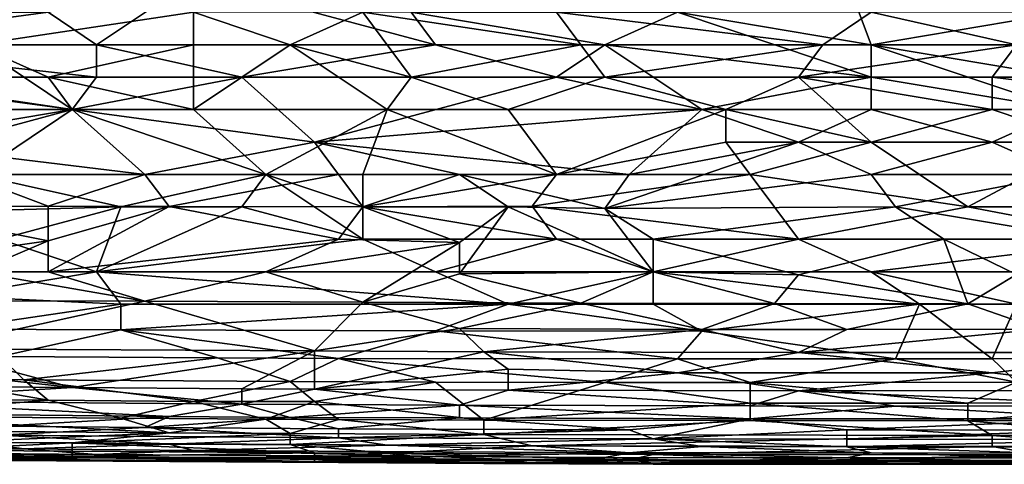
# Model space of a CAD drawing. Extents: x -0.3 to 0.3, y -0.266 to 0.266.
# Tile 207 of 256: x -0.061 to -0.007, y -0.266 to -0.242. Entities that reach past the tile are written whole.
import ezdxf

# ---------------------------------------------------------------- set-up
doc = ezdxf.new("R2010")
doc.units = 0

msp = doc.modelspace()

# ---------------------------------------------------------------- linework, layer by layer
for points in [[(-0.075276, -0.2376, 0.770387), (-0.063383, -0.242907, 0.769093), (-0.060741, -0.239369, 0.769878)], [(-0.051491, -0.241138, 0.769394), (-0.060741, -0.239369, 0.769878), (-0.063383, -0.242907, 0.769093)], [(-0.051491, -0.239369, 0.71538), (-0.056776, -0.242907, 0.716831), (-0.059419, -0.241138, 0.716067)], [(-0.051491, -0.239369, 0.71538), (-0.038277, -0.242907, 0.716826), (-0.056776, -0.242907, 0.716831)], [(-0.039598, -0.241138, 0.716071), (-0.038277, -0.242907, 0.716826), (-0.051491, -0.239369, 0.71538)], [(-0.015813, -0.239369, 0.715416), (-0.014491, -0.242907, 0.716827), (-0.025063, -0.241138, 0.716077)], [(-0.00392, -0.241138, 0.716099), (-0.014491, -0.242907, 0.716827), (-0.015813, -0.239369, 0.715416)], [(-0.073955, -0.241138, 0.716022), (-0.059419, -0.241138, 0.716067), (-0.072633, -0.242907, 0.716785)], [(-0.072633, -0.242907, 0.716785), (-0.059419, -0.241138, 0.716067), (-0.056776, -0.242907, 0.716831)], [(-0.063383, -0.242907, 0.769093), (-0.051491, -0.242907, 0.768943), (-0.051491, -0.241138, 0.769394)], [(-0.046205, -0.242907, 0.768896), (-0.042241, -0.241138, 0.769296), (-0.051491, -0.241138, 0.769394)], [(-0.051491, -0.242907, 0.768943), (-0.046205, -0.242907, 0.768896), (-0.051491, -0.241138, 0.769394)], [(-0.039598, -0.244676, 0.768303), (-0.042241, -0.241138, 0.769296), (-0.046205, -0.242907, 0.768896)], [(-0.030348, -0.242907, 0.768727), (-0.03167, -0.241138, 0.769172), (-0.042241, -0.241138, 0.769296)], [(-0.042241, -0.241138, 0.769296), (-0.039598, -0.244676, 0.768303), (-0.030348, -0.242907, 0.768727)], [(-0.039598, -0.241138, 0.716071), (-0.025063, -0.241138, 0.716077), (-0.029027, -0.242907, 0.716818)], [(-0.038277, -0.242907, 0.716826), (-0.039598, -0.241138, 0.716071), (-0.029027, -0.242907, 0.716818)], [(-0.017134, -0.242907, 0.768608), (-0.014491, -0.241138, 0.768997), (-0.03167, -0.241138, 0.769172)], [(-0.030348, -0.242907, 0.768727), (-0.017134, -0.242907, 0.768608), (-0.03167, -0.241138, 0.769172)], [(-0.029027, -0.242907, 0.716818), (-0.025063, -0.241138, 0.716077), (-0.014491, -0.244676, 0.717676)], [(-0.025063, -0.241138, 0.716077), (-0.014491, -0.242907, 0.716827), (-0.014491, -0.244676, 0.717676)], [(-0.017134, -0.242907, 0.768608), (-0.006563, -0.242907, 0.76854), (-0.014491, -0.241138, 0.768997)], [(-0.014491, -0.242907, 0.716827), (-0.00392, -0.241138, 0.716099), (-0.001277, -0.242907, 0.716833)], [(-0.006563, -0.242907, 0.76854), (-0.006563, -0.241138, 0.76895), (-0.014491, -0.241138, 0.768997)], [(-0.056776, -0.244676, 0.717695), (-0.072633, -0.242907, 0.716785), (-0.056776, -0.242907, 0.716831)], [(-0.056776, -0.244676, 0.717695), (-0.071312, -0.244676, 0.717665), (-0.072633, -0.242907, 0.716785)], [(-0.06999, -0.244676, 0.768635), (-0.058098, -0.246445, 0.767888), (-0.063383, -0.242907, 0.769093)], [(-0.059419, -0.244676, 0.768517), (-0.051491, -0.242907, 0.768943), (-0.063383, -0.242907, 0.769093)], [(-0.063383, -0.242907, 0.769093), (-0.058098, -0.246445, 0.767888), (-0.059419, -0.244676, 0.768517)], [(-0.059419, -0.244676, 0.768517), (-0.051491, -0.246445, 0.767828), (-0.051491, -0.242907, 0.768943)], [(-0.048848, -0.244676, 0.717695), (-0.056776, -0.242907, 0.716831), (-0.038277, -0.242907, 0.716826)], [(-0.056776, -0.244676, 0.717695), (-0.056776, -0.242907, 0.716831), (-0.048848, -0.244676, 0.717695)], [(-0.04092, -0.246445, 0.767714), (-0.046205, -0.242907, 0.768896), (-0.051491, -0.246445, 0.767828)], [(-0.051491, -0.242907, 0.768943), (-0.051491, -0.246445, 0.767828), (-0.046205, -0.242907, 0.768896)], [(-0.03167, -0.244676, 0.717683), (-0.048848, -0.244676, 0.717695), (-0.038277, -0.242907, 0.716826)], [(-0.039598, -0.244676, 0.768303), (-0.046205, -0.242907, 0.768896), (-0.04092, -0.246445, 0.767714)], [(-0.039598, -0.244676, 0.768303), (-0.029027, -0.244676, 0.768235), (-0.030348, -0.242907, 0.768727)], [(-0.03167, -0.244676, 0.717683), (-0.038277, -0.242907, 0.716826), (-0.029027, -0.242907, 0.716818)], [(-0.029027, -0.242907, 0.716818), (-0.023741, -0.246445, 0.718654), (-0.03167, -0.244676, 0.717683)], [(-0.030348, -0.242907, 0.768727), (-0.029027, -0.244676, 0.768235), (-0.017134, -0.242907, 0.768608)], [(-0.029027, -0.244676, 0.768235), (-0.018456, -0.244676, 0.768132), (-0.017134, -0.242907, 0.768608)], [(-0.014491, -0.244676, 0.717676), (-0.023741, -0.246445, 0.718654), (-0.029027, -0.242907, 0.716818)], [(-0.007884, -0.244676, 0.768079), (-0.006563, -0.242907, 0.76854), (-0.018456, -0.244676, 0.768132)], [(-0.017134, -0.242907, 0.768608), (-0.018456, -0.244676, 0.768132), (-0.006563, -0.242907, 0.76854)], [(-0.00392, -0.244676, 0.717674), (-0.014491, -0.242907, 0.716827), (-0.001277, -0.242907, 0.716833)], [(-0.00392, -0.246445, 0.718626), (-0.014491, -0.242907, 0.716827), (-0.00392, -0.244676, 0.717674)], [(-0.014491, -0.242907, 0.716827), (-0.00392, -0.246445, 0.718626), (-0.014491, -0.244676, 0.717676)], [(-0.006563, -0.242907, 0.76854), (-0.007884, -0.244676, 0.768079), (0.006651, -0.244676, 0.768065)], [(-0.071312, -0.244676, 0.717665), (-0.056776, -0.244676, 0.717695), (-0.058098, -0.246445, 0.71868)], [(-0.058098, -0.246445, 0.71868), (-0.068669, -0.248214, 0.719704), (-0.071312, -0.244676, 0.717665)], [(-0.058098, -0.246445, 0.767888), (-0.06999, -0.244676, 0.768635), (-0.06999, -0.246445, 0.768022)], [(-0.058098, -0.246445, 0.767888), (-0.051491, -0.246445, 0.767828), (-0.059419, -0.244676, 0.768517)], [(-0.048848, -0.244676, 0.717695), (-0.058098, -0.246445, 0.71868), (-0.056776, -0.244676, 0.717695)], [(-0.058098, -0.246445, 0.71868), (-0.048848, -0.244676, 0.717695), (-0.044884, -0.248214, 0.719699)], [(-0.03167, -0.244676, 0.717683), (-0.044884, -0.248214, 0.719699), (-0.048848, -0.244676, 0.717695)], [(-0.023741, -0.246445, 0.718654), (-0.044884, -0.248214, 0.719699), (-0.03167, -0.244676, 0.717683)], [(-0.04092, -0.246445, 0.767714), (-0.034313, -0.246445, 0.767673), (-0.039598, -0.244676, 0.768303)], [(-0.034313, -0.246445, 0.767673), (-0.029027, -0.244676, 0.768235), (-0.039598, -0.244676, 0.768303)], [(-0.034313, -0.246445, 0.767673), (-0.02242, -0.246445, 0.767591), (-0.029027, -0.244676, 0.768235)], [(-0.02242, -0.246445, 0.767591), (-0.018456, -0.244676, 0.768132), (-0.029027, -0.244676, 0.768235)], [(-0.023741, -0.246445, 0.718654), (-0.014491, -0.244676, 0.717676), (-0.014491, -0.246445, 0.718634)], [(-0.02242, -0.246445, 0.767591), (-0.014491, -0.248214, 0.766876), (-0.018456, -0.244676, 0.768132)], [(-0.007884, -0.246445, 0.767506), (-0.007884, -0.244676, 0.768079), (-0.018456, -0.244676, 0.768132)], [(-0.014491, -0.248214, 0.766876), (-0.007884, -0.246445, 0.767506), (-0.018456, -0.244676, 0.768132)], [(-0.014491, -0.246445, 0.718634), (-0.014491, -0.244676, 0.717676), (-0.00392, -0.246445, 0.718626)], [(0.006651, -0.246445, 0.767494), (0.006651, -0.244676, 0.768065), (-0.007884, -0.244676, 0.768079)], [(-0.007884, -0.246445, 0.767506), (0.006651, -0.246445, 0.767494), (-0.007884, -0.244676, 0.768079)], [(-0.064705, -0.248214, 0.767266), (-0.058098, -0.246445, 0.767888), (-0.06999, -0.246445, 0.768022)], [(-0.068669, -0.248214, 0.719704), (-0.058098, -0.246445, 0.71868), (-0.054134, -0.249983, 0.720852)], [(-0.058098, -0.246445, 0.767888), (-0.064705, -0.248214, 0.767266), (-0.063383, -0.249983, 0.766469)], [(-0.047527, -0.249983, 0.766363), (-0.058098, -0.246445, 0.767888), (-0.063383, -0.249983, 0.766469)], [(-0.054134, -0.249983, 0.720852), (-0.058098, -0.246445, 0.71868), (-0.044884, -0.248214, 0.719699)], [(-0.051491, -0.246445, 0.767828), (-0.058098, -0.246445, 0.767888), (-0.047527, -0.249983, 0.766363)], [(-0.051491, -0.246445, 0.767828), (-0.047527, -0.249983, 0.766363), (-0.04092, -0.246445, 0.767714)], [(-0.047527, -0.249983, 0.766363), (-0.042241, -0.249983, 0.766316), (-0.04092, -0.246445, 0.767714)], [(-0.027706, -0.249983, 0.720806), (-0.044884, -0.248214, 0.719699), (-0.023741, -0.246445, 0.718654)], [(-0.03167, -0.249983, 0.766241), (-0.04092, -0.246445, 0.767714), (-0.042241, -0.249983, 0.766316)], [(-0.04092, -0.246445, 0.767714), (-0.03167, -0.249983, 0.766241), (-0.034313, -0.246445, 0.767673)], [(-0.034313, -0.246445, 0.767673), (-0.03167, -0.249983, 0.766241), (-0.02242, -0.246445, 0.767591)], [(-0.02242, -0.246445, 0.767591), (-0.03167, -0.249983, 0.766241), (-0.02242, -0.248214, 0.766918)], [(-0.027706, -0.249983, 0.720806), (-0.023741, -0.246445, 0.718654), (-0.018456, -0.248214, 0.719681)], [(-0.018456, -0.248214, 0.719681), (-0.023741, -0.246445, 0.718654), (-0.014491, -0.246445, 0.718634)], [(-0.02242, -0.248214, 0.766918), (-0.014491, -0.248214, 0.766876), (-0.02242, -0.246445, 0.767591)], [(-0.014491, -0.246445, 0.718634), (-0.007884, -0.248214, 0.719681), (-0.018456, -0.248214, 0.719681)], [(-0.014491, -0.248214, 0.766876), (-0.002599, -0.248214, 0.766856), (-0.007884, -0.246445, 0.767506)], [(-0.00392, -0.246445, 0.718626), (-0.007884, -0.248214, 0.719681), (-0.014491, -0.246445, 0.718634)], [(-0.007884, -0.248214, 0.719681), (-0.00392, -0.246445, 0.718626), (-0.00392, -0.249983, 0.720809)], [(-0.007884, -0.246445, 0.767506), (-0.002599, -0.248214, 0.766856), (0.006651, -0.246445, 0.767494)], [(-0.068669, -0.248214, 0.719704), (-0.054134, -0.249983, 0.720852), (-0.059419, -0.25172, 0.722099)], [(-0.068669, -0.251752, 0.722093), (-0.068669, -0.248214, 0.719704), (-0.059419, -0.25172, 0.722099)], [(-0.043562, -0.249983, 0.720847), (-0.054134, -0.249983, 0.720852), (-0.044884, -0.248214, 0.719699)], [(-0.044884, -0.248214, 0.719699), (-0.036955, -0.249983, 0.720822), (-0.043562, -0.249983, 0.720847)], [(-0.027706, -0.249983, 0.720806), (-0.036955, -0.249983, 0.720822), (-0.044884, -0.248214, 0.719699)], [(-0.021098, -0.249983, 0.766176), (-0.02242, -0.248214, 0.766918), (-0.03167, -0.249983, 0.766241)], [(-0.018456, -0.248214, 0.719681), (-0.014491, -0.249983, 0.72082), (-0.029027, -0.251844, 0.722099)], [(-0.027706, -0.249983, 0.720806), (-0.018456, -0.248214, 0.719681), (-0.029027, -0.251844, 0.722099)], [(-0.02242, -0.248214, 0.766918), (-0.021098, -0.249983, 0.766176), (-0.014491, -0.248214, 0.766876)], [(-0.021098, -0.249983, 0.766176), (-0.009206, -0.251752, 0.765342), (-0.014491, -0.248214, 0.766876)], [(-0.007884, -0.248214, 0.719681), (-0.014491, -0.249983, 0.72082), (-0.018456, -0.248214, 0.719681)], [(-0.00392, -0.249983, 0.720809), (-0.014491, -0.249983, 0.72082), (-0.007884, -0.248214, 0.719681)], [(-0.009206, -0.251752, 0.765342), (-0.002599, -0.248214, 0.766856), (-0.014491, -0.248214, 0.766876)], [(-0.002599, -0.248214, 0.766856), (-0.009206, -0.251752, 0.765342), (0.001365, -0.251752, 0.765324)], [(-0.055455, -0.251752, 0.76555), (-0.047527, -0.249983, 0.766363), (-0.063383, -0.249983, 0.766469)], [(-0.062062, -0.251924, 0.765461), (-0.055455, -0.251752, 0.76555), (-0.063383, -0.249983, 0.766469)], [(-0.052812, -0.251735, 0.722099), (-0.059419, -0.25172, 0.722099), (-0.054134, -0.249983, 0.720852)], [(-0.055455, -0.251752, 0.76555), (-0.048848, -0.251752, 0.765515), (-0.047527, -0.249983, 0.766363)], [(-0.043562, -0.249983, 0.720847), (-0.052812, -0.251735, 0.722099), (-0.054134, -0.249983, 0.720852)], [(-0.042241, -0.251752, 0.722092), (-0.052812, -0.251735, 0.722099), (-0.043562, -0.249983, 0.720847)], [(-0.048848, -0.251752, 0.765515), (-0.042241, -0.253521, 0.764531), (-0.047527, -0.249983, 0.766363)], [(-0.042241, -0.251752, 0.765478), (-0.042241, -0.249983, 0.766316), (-0.047527, -0.249983, 0.766363)], [(-0.047527, -0.249983, 0.766363), (-0.042241, -0.253521, 0.764531), (-0.042241, -0.251752, 0.765478)], [(-0.043562, -0.249983, 0.720847), (-0.036955, -0.249983, 0.720822), (-0.042241, -0.251752, 0.722092)], [(-0.042241, -0.251752, 0.765478), (-0.032991, -0.251709, 0.765461), (-0.03167, -0.249983, 0.766241)], [(-0.042241, -0.251752, 0.722092), (-0.036955, -0.249983, 0.720822), (-0.034313, -0.251752, 0.722045)], [(-0.042241, -0.251752, 0.765478), (-0.03167, -0.249983, 0.766241), (-0.042241, -0.249983, 0.766316)], [(-0.036955, -0.249983, 0.720822), (-0.027706, -0.249983, 0.720806), (-0.029027, -0.251844, 0.722099)], [(-0.034313, -0.251752, 0.722045), (-0.036955, -0.249983, 0.720822), (-0.029027, -0.251844, 0.722099)], [(-0.021098, -0.249983, 0.766176), (-0.032991, -0.251709, 0.765461), (-0.018456, -0.253521, 0.764456)], [(-0.03167, -0.249983, 0.766241), (-0.032991, -0.251709, 0.765461), (-0.021098, -0.249983, 0.766176)], [(-0.029027, -0.251844, 0.722099), (-0.014491, -0.249983, 0.72082), (-0.01317, -0.251752, 0.722053)], [(-0.009206, -0.251752, 0.765342), (-0.021098, -0.249983, 0.766176), (-0.018456, -0.253521, 0.764456)], [(-0.01317, -0.251752, 0.722053), (-0.014491, -0.249983, 0.72082), (-0.00392, -0.249983, 0.720809)], [(-0.01317, -0.251752, 0.722053), (-0.00392, -0.249983, 0.720809), (-0.002599, -0.253521, 0.723383)], [(-0.059419, -0.253609, 0.723545), (-0.071312, -0.25529, 0.724963), (-0.068669, -0.251752, 0.722093)], [(-0.059419, -0.253609, 0.723545), (-0.068669, -0.251752, 0.722093), (-0.059419, -0.25172, 0.722099)], [(-0.055455, -0.251752, 0.76555), (-0.062062, -0.251924, 0.765461), (-0.062062, -0.253521, 0.764565)], [(-0.055455, -0.251752, 0.76555), (-0.062062, -0.253521, 0.764565), (-0.056776, -0.25529, 0.763456)], [(-0.059419, -0.253609, 0.723545), (-0.059419, -0.25172, 0.722099), (-0.052812, -0.251735, 0.722099)], [(-0.043562, -0.253521, 0.723428), (-0.059419, -0.25529, 0.724962), (-0.052812, -0.251735, 0.722099)], [(-0.052812, -0.251735, 0.722099), (-0.059419, -0.25529, 0.724962), (-0.059419, -0.253609, 0.723545)], [(-0.048848, -0.251752, 0.765515), (-0.056776, -0.25529, 0.763456), (-0.042241, -0.253521, 0.764531)], [(-0.055455, -0.251752, 0.76555), (-0.056776, -0.25529, 0.763456), (-0.048848, -0.251752, 0.765515)], [(-0.043562, -0.253521, 0.723428), (-0.052812, -0.251735, 0.722099), (-0.042241, -0.251752, 0.722092)], [(-0.042241, -0.251752, 0.722092), (-0.036955, -0.253695, 0.723545), (-0.043562, -0.253521, 0.723428)], [(-0.03167, -0.253521, 0.764515), (-0.032991, -0.251709, 0.765461), (-0.042241, -0.251752, 0.765478)], [(-0.042241, -0.253521, 0.764531), (-0.03167, -0.253521, 0.764515), (-0.042241, -0.251752, 0.765478)], [(-0.042241, -0.251752, 0.722092), (-0.034313, -0.251752, 0.722045), (-0.036955, -0.253695, 0.723545)], [(-0.026384, -0.25529, 0.724841), (-0.036955, -0.255398, 0.72499), (-0.034313, -0.251752, 0.722045)], [(-0.036955, -0.255398, 0.72499), (-0.036955, -0.253695, 0.723545), (-0.034313, -0.251752, 0.722045)], [(-0.034313, -0.251752, 0.722045), (-0.029027, -0.251844, 0.722099), (-0.026384, -0.25529, 0.724841)], [(-0.03167, -0.253521, 0.764515), (-0.018456, -0.253521, 0.764456), (-0.032991, -0.251709, 0.765461)], [(-0.029027, -0.251844, 0.722099), (-0.01317, -0.251752, 0.722053), (-0.026384, -0.253521, 0.723375)], [(-0.026384, -0.253521, 0.723375), (-0.026384, -0.25529, 0.724841), (-0.029027, -0.251844, 0.722099)], [(-0.026384, -0.253521, 0.723375), (-0.01317, -0.251752, 0.722053), (-0.010527, -0.253521, 0.723386)], [(-0.018456, -0.253521, 0.764456), (0.000044, -0.253521, 0.764437), (-0.009206, -0.251752, 0.765342)], [(-0.01317, -0.251752, 0.722053), (-0.002599, -0.253521, 0.723383), (-0.010527, -0.253521, 0.723386)], [(0.000044, -0.253521, 0.764437), (0.001365, -0.251752, 0.765324), (-0.009206, -0.251752, 0.765342)], [(-0.071312, -0.25529, 0.724963), (-0.059419, -0.253609, 0.723545), (-0.063383, -0.25529, 0.72496)], [(-0.056776, -0.25529, 0.763456), (-0.062062, -0.253521, 0.764565), (-0.064705, -0.256621, 0.76257)], [(-0.063383, -0.25529, 0.72496), (-0.059419, -0.253609, 0.723545), (-0.059419, -0.25529, 0.724962)], [(-0.059419, -0.25529, 0.724962), (-0.043562, -0.253521, 0.723428), (-0.047527, -0.25529, 0.724952)], [(-0.038277, -0.25529, 0.763482), (-0.042241, -0.253521, 0.764531), (-0.056776, -0.25529, 0.763456)], [(-0.047527, -0.25529, 0.724952), (-0.043562, -0.253521, 0.723428), (-0.036955, -0.253695, 0.723545)], [(-0.042241, -0.253521, 0.764531), (-0.038277, -0.25529, 0.763482), (-0.03167, -0.253521, 0.764515)], [(-0.026384, -0.25529, 0.763473), (-0.03167, -0.253521, 0.764515), (-0.038277, -0.25529, 0.763482)], [(-0.03167, -0.253521, 0.764515), (-0.026384, -0.25529, 0.763473), (-0.018456, -0.253521, 0.764456)], [(-0.026384, -0.253521, 0.723375), (-0.010527, -0.253521, 0.723386), (-0.018456, -0.25545, 0.72499)], [(-0.018456, -0.253521, 0.764456), (-0.026384, -0.25529, 0.763473), (-0.014491, -0.25529, 0.763464)], [(-0.018456, -0.25545, 0.72499), (-0.026384, -0.25529, 0.724841), (-0.026384, -0.253521, 0.723375)], [(-0.018456, -0.253521, 0.764456), (-0.014491, -0.25529, 0.763464), (0.000044, -0.253521, 0.764437)], [(-0.009206, -0.257039, 0.726435), (-0.018456, -0.25545, 0.72499), (-0.010527, -0.253521, 0.723386)], [(-0.014491, -0.25529, 0.763464), (-0.001277, -0.25529, 0.763444), (0.000044, -0.253521, 0.764437)], [(-0.002599, -0.253521, 0.723383), (-0.006563, -0.255441, 0.72499), (-0.010527, -0.253521, 0.723386)], [(-0.006563, -0.255441, 0.72499), (-0.009206, -0.257039, 0.726435), (-0.010527, -0.253521, 0.723386)], [(-0.036955, -0.253695, 0.723545), (-0.042241, -0.256943, 0.726435), (-0.047527, -0.25529, 0.724952)], [(-0.036955, -0.255398, 0.72499), (-0.042241, -0.256943, 0.726435), (-0.036955, -0.253695, 0.723545)], [(-0.054134, -0.256892, 0.726435), (-0.071312, -0.256874, 0.726435), (-0.063383, -0.25529, 0.72496)], [(-0.064705, -0.256621, 0.76257), (-0.055455, -0.257059, 0.76225), (-0.056776, -0.25529, 0.763456)], [(-0.063383, -0.25529, 0.72496), (-0.059419, -0.25529, 0.724962), (-0.054134, -0.256892, 0.726435)], [(-0.059419, -0.25529, 0.724962), (-0.047527, -0.25529, 0.724952), (-0.054134, -0.256892, 0.726435)], [(-0.056776, -0.25529, 0.763456), (-0.034313, -0.257059, 0.762282), (-0.038277, -0.25529, 0.763482)], [(-0.055455, -0.257059, 0.76225), (-0.034313, -0.257059, 0.762282), (-0.056776, -0.25529, 0.763456)], [(-0.054134, -0.256892, 0.726435), (-0.047527, -0.25529, 0.724952), (-0.042241, -0.256943, 0.726435)], [(-0.038277, -0.25529, 0.763482), (-0.034313, -0.257059, 0.762282), (-0.026384, -0.25529, 0.763473)], [(-0.036955, -0.255398, 0.72499), (-0.026384, -0.25529, 0.724841), (-0.030348, -0.257009, 0.726435)], [(-0.026384, -0.25529, 0.763473), (-0.034313, -0.257059, 0.762282), (-0.026384, -0.257059, 0.762297)], [(-0.030348, -0.257009, 0.726435), (-0.026384, -0.25529, 0.724841), (-0.019777, -0.257018, 0.726435)], [(-0.026384, -0.25529, 0.724841), (-0.018456, -0.25545, 0.72499), (-0.019777, -0.257018, 0.726435)], [(-0.026384, -0.25529, 0.763473), (-0.011849, -0.257059, 0.76229), (-0.014491, -0.25529, 0.763464)], [(-0.026384, -0.257059, 0.762297), (-0.011849, -0.257059, 0.76229), (-0.026384, -0.25529, 0.763473)], [(-0.014491, -0.25529, 0.763464), (-0.006563, -0.257059, 0.762271), (-0.001277, -0.25529, 0.763444)], [(-0.011849, -0.257059, 0.76229), (-0.006563, -0.257059, 0.762271), (-0.014491, -0.25529, 0.763464)], [(-0.042241, -0.256943, 0.726435), (-0.036955, -0.255398, 0.72499), (-0.030348, -0.257009, 0.726435)], [(-0.019777, -0.257018, 0.726435), (-0.018456, -0.25545, 0.72499), (-0.009206, -0.257039, 0.726435)], [(-0.009206, -0.257039, 0.726435), (-0.006563, -0.255441, 0.72499), (-0.005242, -0.258419, 0.727881)], [(-0.071312, -0.256874, 0.726435), (-0.054134, -0.256892, 0.726435), (-0.066026, -0.25949, 0.729326)], [(-0.066026, -0.25949, 0.729326), (-0.054134, -0.256892, 0.726435), (-0.044884, -0.259609, 0.729326)], [(-0.064705, -0.256621, 0.76257), (-0.064705, -0.258413, 0.761125), (-0.055455, -0.257059, 0.76225)], [(-0.054134, -0.256892, 0.726435), (-0.042241, -0.256943, 0.726435), (-0.044884, -0.259609, 0.729326)], [(-0.064705, -0.258413, 0.761125), (-0.055455, -0.258452, 0.761125), (-0.055455, -0.257059, 0.76225)], [(-0.055455, -0.257059, 0.76225), (-0.055455, -0.258452, 0.761125), (-0.034313, -0.257059, 0.762282)], [(-0.055455, -0.258452, 0.761125), (-0.038277, -0.258505, 0.761125), (-0.034313, -0.257059, 0.762282)], [(-0.042241, -0.256943, 0.726435), (-0.036955, -0.258382, 0.727881), (-0.044884, -0.259609, 0.729326)], [(-0.042241, -0.256943, 0.726435), (-0.030348, -0.257009, 0.726435), (-0.036955, -0.258382, 0.727881)], [(-0.034313, -0.257059, 0.762282), (-0.038277, -0.258505, 0.761125), (-0.023741, -0.258524, 0.761125)], [(-0.023741, -0.258435, 0.727881), (-0.036955, -0.258382, 0.727881), (-0.030348, -0.257009, 0.726435)], [(-0.034313, -0.257059, 0.762282), (-0.023741, -0.258524, 0.761125), (-0.026384, -0.257059, 0.762297)], [(-0.019777, -0.257018, 0.726435), (-0.023741, -0.258435, 0.727881), (-0.030348, -0.257009, 0.726435)], [(-0.023741, -0.258524, 0.761125), (-0.011849, -0.257059, 0.76229), (-0.026384, -0.257059, 0.762297)], [(-0.015813, -0.258445, 0.727881), (-0.023741, -0.258435, 0.727881), (-0.019777, -0.257018, 0.726435)], [(-0.01317, -0.260038, 0.759679), (-0.011849, -0.257059, 0.76229), (-0.023741, -0.258524, 0.761125)], [(-0.009206, -0.257039, 0.726435), (-0.015813, -0.258445, 0.727881), (-0.019777, -0.257018, 0.726435)], [(-0.005242, -0.258419, 0.727881), (-0.015813, -0.258445, 0.727881), (-0.009206, -0.257039, 0.726435)], [(-0.007884, -0.260038, 0.759679), (-0.011849, -0.257059, 0.76229), (-0.01317, -0.260038, 0.759679)], [(-0.006563, -0.257059, 0.762271), (-0.011849, -0.257059, 0.76229), (-0.007884, -0.260038, 0.759679)], [(0.002687, -0.259996, 0.759679), (-0.006563, -0.257059, 0.762271), (-0.007884, -0.260038, 0.759679)], [(-0.064705, -0.258413, 0.761125), (-0.062062, -0.259918, 0.759679), (-0.055455, -0.258452, 0.761125)], [(-0.062062, -0.259918, 0.759679), (-0.050169, -0.259988, 0.759679), (-0.055455, -0.258452, 0.761125)], [(-0.038277, -0.258505, 0.761125), (-0.055455, -0.258452, 0.761125), (-0.043562, -0.260021, 0.759679)], [(-0.043562, -0.260021, 0.759679), (-0.055455, -0.258452, 0.761125), (-0.050169, -0.259988, 0.759679)], [(-0.044884, -0.259609, 0.729326), (-0.036955, -0.258382, 0.727881), (-0.035634, -0.259654, 0.729326)], [(-0.043562, -0.260021, 0.759679), (-0.025063, -0.260047, 0.759679), (-0.038277, -0.258505, 0.761125)], [(-0.038277, -0.258505, 0.761125), (-0.025063, -0.260047, 0.759679), (-0.023741, -0.258524, 0.761125)], [(-0.036955, -0.258382, 0.727881), (-0.023741, -0.258435, 0.727881), (-0.035634, -0.259654, 0.729326)], [(-0.035634, -0.259654, 0.729326), (-0.023741, -0.258435, 0.727881), (-0.018456, -0.259694, 0.729326)], [(-0.023741, -0.258435, 0.727881), (-0.015813, -0.258445, 0.727881), (-0.018456, -0.259694, 0.729326)], [(-0.018456, -0.259694, 0.729326), (-0.005242, -0.258419, 0.727881), (0.001365, -0.25969, 0.729326)], [(-0.005242, -0.258419, 0.727881), (-0.018456, -0.259694, 0.729326), (-0.015813, -0.258445, 0.727881)], [(-0.023741, -0.258524, 0.761125), (-0.025063, -0.260047, 0.759679), (-0.01317, -0.260038, 0.759679)], [(-0.066026, -0.25949, 0.729326), (-0.058098, -0.261608, 0.732217), (-0.067348, -0.260581, 0.730772)], [(-0.044884, -0.259609, 0.729326), (-0.058098, -0.261608, 0.732217), (-0.066026, -0.25949, 0.729326)], [(-0.066026, -0.261147, 0.758234), (-0.060741, -0.261184, 0.758234), (-0.062062, -0.259918, 0.759679)], [(-0.062062, -0.259918, 0.759679), (-0.060741, -0.261184, 0.758234), (-0.050169, -0.259988, 0.759679)], [(-0.060741, -0.261184, 0.758234), (-0.046205, -0.261274, 0.758234), (-0.050169, -0.259988, 0.759679)], [(-0.048848, -0.261681, 0.732217), (-0.058098, -0.261608, 0.732217), (-0.044884, -0.259609, 0.729326)], [(-0.043562, -0.260021, 0.759679), (-0.050169, -0.259988, 0.759679), (-0.046205, -0.261274, 0.758234)], [(-0.044884, -0.261699, 0.732217), (-0.048848, -0.261681, 0.732217), (-0.044884, -0.259609, 0.729326)], [(-0.046205, -0.261274, 0.758234), (-0.038277, -0.261304, 0.758234), (-0.043562, -0.260021, 0.759679)], [(-0.044884, -0.259609, 0.729326), (-0.035634, -0.259654, 0.729326), (-0.044884, -0.261699, 0.732217)], [(-0.044884, -0.261699, 0.732217), (-0.035634, -0.259654, 0.729326), (-0.034313, -0.260597, 0.730531)], [(-0.025063, -0.260047, 0.759679), (-0.043562, -0.260021, 0.759679), (-0.029027, -0.261334, 0.758234)], [(-0.043562, -0.260021, 0.759679), (-0.038277, -0.261304, 0.758234), (-0.029027, -0.261334, 0.758234)], [(-0.035634, -0.259654, 0.729326), (-0.018456, -0.259694, 0.729326), (-0.025063, -0.260799, 0.730772)], [(-0.034313, -0.260597, 0.730531), (-0.035634, -0.259654, 0.729326), (-0.025063, -0.260799, 0.730772)], [(-0.021098, -0.261335, 0.758234), (-0.025063, -0.260047, 0.759679), (-0.029027, -0.261334, 0.758234)], [(-0.018456, -0.259694, 0.729326), (-0.007884, -0.260798, 0.730772), (-0.025063, -0.260799, 0.730772)], [(-0.01317, -0.260038, 0.759679), (-0.025063, -0.260047, 0.759679), (-0.021098, -0.261335, 0.758234)], [(-0.006563, -0.26132, 0.758234), (-0.01317, -0.260038, 0.759679), (-0.021098, -0.261335, 0.758234)], [(-0.018456, -0.259694, 0.729326), (0.001365, -0.25969, 0.729326), (-0.007884, -0.260798, 0.730772)], [(-0.007884, -0.260038, 0.759679), (-0.01317, -0.260038, 0.759679), (-0.006563, -0.26132, 0.758234)], [(0.000044, -0.261769, 0.732217), (-0.007884, -0.260798, 0.730772), (0.001365, -0.25969, 0.729326)], [(-0.006563, -0.26132, 0.758234), (0.002687, -0.259996, 0.759679), (-0.007884, -0.260038, 0.759679)], [(-0.071312, -0.2615, 0.732217), (-0.067348, -0.260581, 0.730772), (-0.058098, -0.261608, 0.732217)], [(-0.044884, -0.261699, 0.732217), (-0.034313, -0.260597, 0.730531), (-0.034313, -0.261744, 0.732217)], [(-0.034313, -0.260597, 0.730531), (-0.025063, -0.260799, 0.730772), (-0.034313, -0.261744, 0.732217)], [(-0.071312, -0.26222, 0.756789), (-0.059419, -0.262299, 0.756789), (-0.066026, -0.261147, 0.758234)], [(-0.066026, -0.261147, 0.758234), (-0.059419, -0.262299, 0.756789), (-0.060741, -0.261184, 0.758234)], [(-0.060741, -0.261184, 0.758234), (-0.051491, -0.262363, 0.756789), (-0.046205, -0.261274, 0.758234)], [(-0.059419, -0.262299, 0.756789), (-0.051491, -0.262363, 0.756789), (-0.060741, -0.261184, 0.758234)], [(-0.034313, -0.261744, 0.732217), (-0.025063, -0.260799, 0.730772), (-0.018456, -0.261776, 0.732217)], [(-0.025063, -0.260799, 0.730772), (-0.007884, -0.260798, 0.730772), (-0.018456, -0.261776, 0.732217)], [(-0.018456, -0.261776, 0.732217), (-0.007884, -0.260798, 0.730772), (0.000044, -0.261769, 0.732217)], [(-0.071312, -0.2615, 0.732217), (-0.058098, -0.261608, 0.732217), (-0.06999, -0.262329, 0.733662)], [(-0.048848, -0.262511, 0.733662), (-0.06999, -0.262329, 0.733662), (-0.058098, -0.261608, 0.732217)], [(-0.058098, -0.261608, 0.732217), (-0.048848, -0.261681, 0.732217), (-0.048848, -0.262511, 0.733662)], [(-0.044884, -0.262366, 0.756837), (-0.046205, -0.261274, 0.758234), (-0.051491, -0.262363, 0.756789)], [(-0.048848, -0.261681, 0.732217), (-0.044884, -0.261699, 0.732217), (-0.048848, -0.262511, 0.733662)], [(-0.048848, -0.262511, 0.733662), (-0.044884, -0.261699, 0.732217), (-0.036955, -0.262562, 0.733662)], [(-0.038277, -0.261304, 0.758234), (-0.046205, -0.261274, 0.758234), (-0.044884, -0.262366, 0.756837)], [(-0.044884, -0.262366, 0.756837), (-0.035634, -0.263389, 0.755343), (-0.038277, -0.261304, 0.758234)], [(-0.044884, -0.261699, 0.732217), (-0.034313, -0.261744, 0.732217), (-0.036955, -0.262562, 0.733662)], [(-0.038277, -0.261304, 0.758234), (-0.035634, -0.263389, 0.755343), (-0.029027, -0.261334, 0.758234)], [(-0.035634, -0.263389, 0.755343), (-0.021098, -0.262464, 0.756789), (-0.029027, -0.261334, 0.758234)], [(-0.021098, -0.261335, 0.758234), (-0.029027, -0.261334, 0.758234), (-0.021098, -0.262464, 0.756789)], [(-0.006563, -0.26132, 0.758234), (-0.021098, -0.261335, 0.758234), (-0.009206, -0.26246, 0.756789)], [(-0.009206, -0.26246, 0.756789), (-0.021098, -0.261335, 0.758234), (-0.021098, -0.262464, 0.756789)], [(-0.009206, -0.26246, 0.756789), (0.001365, -0.262444, 0.756789), (-0.006563, -0.26132, 0.758234)], [(-0.071312, -0.26222, 0.756789), (-0.06999, -0.263174, 0.755343), (-0.059419, -0.262299, 0.756789)], [(-0.021098, -0.262602, 0.733662), (-0.036955, -0.262562, 0.733662), (-0.034313, -0.261744, 0.732217)], [(-0.021098, -0.262602, 0.733662), (-0.034313, -0.261744, 0.732217), (-0.018456, -0.261776, 0.732217)], [(-0.01317, -0.262612, 0.733662), (-0.021098, -0.262602, 0.733662), (-0.018456, -0.261776, 0.732217)], [(-0.018456, -0.261776, 0.732217), (0.000044, -0.261769, 0.732217), (0.000044, -0.262593, 0.733662)], [(0.000044, -0.262593, 0.733662), (-0.01317, -0.262612, 0.733662), (-0.018456, -0.261776, 0.732217)], [(-0.06999, -0.263174, 0.755343), (-0.055455, -0.263276, 0.755343), (-0.059419, -0.262299, 0.756789)], [(-0.06999, -0.262329, 0.733662), (-0.048848, -0.262511, 0.733662), (-0.052812, -0.263186, 0.735108)], [(-0.068669, -0.263027, 0.735108), (-0.06999, -0.262329, 0.733662), (-0.052812, -0.263186, 0.735108)], [(-0.059419, -0.262299, 0.756789), (-0.055455, -0.263276, 0.755343), (-0.051491, -0.262363, 0.756789)], [(-0.055455, -0.263276, 0.755343), (-0.047527, -0.263328, 0.755343), (-0.051491, -0.262363, 0.756789)], [(-0.052812, -0.263186, 0.735108), (-0.048848, -0.262511, 0.733662), (-0.046205, -0.263231, 0.735108)], [(-0.051491, -0.262363, 0.756789), (-0.047527, -0.263328, 0.755343), (-0.044884, -0.262366, 0.756837)], [(-0.048848, -0.262511, 0.733662), (-0.036955, -0.262562, 0.733662), (-0.046205, -0.263231, 0.735108)], [(-0.047527, -0.263328, 0.755343), (-0.043562, -0.263352, 0.755343), (-0.044884, -0.262366, 0.756837)], [(-0.046205, -0.263231, 0.735108), (-0.036955, -0.262562, 0.733662), (-0.036955, -0.263266, 0.735108)], [(-0.043562, -0.263352, 0.755343), (-0.035634, -0.263389, 0.755343), (-0.044884, -0.262366, 0.756837)], [(-0.036955, -0.262562, 0.733662), (-0.021098, -0.262602, 0.733662), (-0.021098, -0.263318, 0.735108)], [(-0.036955, -0.263266, 0.735108), (-0.036955, -0.262562, 0.733662), (-0.021098, -0.263318, 0.735108)], [(-0.035634, -0.263389, 0.755343), (-0.021098, -0.263411, 0.755343), (-0.021098, -0.262464, 0.756789)], [(-0.021098, -0.262464, 0.756789), (-0.009206, -0.263426, 0.755343), (-0.009206, -0.26246, 0.756789)], [(-0.021098, -0.263411, 0.755343), (-0.009206, -0.263426, 0.755343), (-0.021098, -0.262464, 0.756789)], [(-0.021098, -0.262602, 0.733662), (-0.01317, -0.262612, 0.733662), (-0.021098, -0.263318, 0.735108)], [(-0.021098, -0.263318, 0.735108), (-0.01317, -0.262612, 0.733662), (-0.001277, -0.263312, 0.735108)], [(-0.01317, -0.262612, 0.733662), (0.000044, -0.262593, 0.733662), (-0.001277, -0.263312, 0.735108)], [(-0.009206, -0.263426, 0.755343), (0.002687, -0.263404, 0.755343), (0.001365, -0.262444, 0.756789)], [(-0.009206, -0.26246, 0.756789), (-0.009206, -0.263426, 0.755343), (0.001365, -0.262444, 0.756789)], [(-0.06999, -0.263174, 0.755343), (-0.052812, -0.264081, 0.753898), (-0.055455, -0.263276, 0.755343)], [(-0.068669, -0.263957, 0.753898), (-0.052812, -0.264081, 0.753898), (-0.06999, -0.263174, 0.755343)], [(-0.068669, -0.263027, 0.735108), (-0.052812, -0.263186, 0.735108), (-0.062062, -0.263709, 0.736553)], [(-0.062062, -0.263709, 0.736553), (-0.052812, -0.263186, 0.735108), (-0.054134, -0.263788, 0.736553)], [(-0.055455, -0.263276, 0.755343), (-0.052812, -0.264081, 0.753898), (-0.047527, -0.263328, 0.755343)], [(-0.052812, -0.263186, 0.735108), (-0.046205, -0.263231, 0.735108), (-0.054134, -0.263788, 0.736553)], [(-0.054134, -0.263788, 0.736553), (-0.046205, -0.263231, 0.735108), (-0.043562, -0.263849, 0.736553)], [(-0.052812, -0.264081, 0.753898), (-0.046205, -0.264117, 0.753898), (-0.047527, -0.263328, 0.755343)], [(-0.047527, -0.263328, 0.755343), (-0.046205, -0.264117, 0.753898), (-0.043562, -0.263352, 0.755343)], [(-0.046205, -0.263231, 0.735108), (-0.036955, -0.263266, 0.735108), (-0.043562, -0.263849, 0.736553)], [(-0.035634, -0.264173, 0.753898), (-0.043562, -0.263352, 0.755343), (-0.046205, -0.264117, 0.753898)], [(-0.043562, -0.263849, 0.736553), (-0.036955, -0.263266, 0.735108), (-0.027706, -0.263913, 0.736553)], [(-0.035634, -0.263389, 0.755343), (-0.043562, -0.263352, 0.755343), (-0.035634, -0.264173, 0.753898)], [(-0.036955, -0.263266, 0.735108), (-0.021098, -0.263318, 0.735108), (-0.027706, -0.263913, 0.736553)], [(-0.027706, -0.263913, 0.736553), (-0.021098, -0.263318, 0.735108), (-0.026384, -0.26441, 0.737998)], [(-0.021098, -0.263318, 0.735108), (-0.015813, -0.263916, 0.736553), (-0.026384, -0.26441, 0.737998)], [(-0.021098, -0.263318, 0.735108), (-0.001277, -0.263312, 0.735108), (-0.015813, -0.263916, 0.736553)], [(-0.015813, -0.263916, 0.736553), (-0.001277, -0.263312, 0.735108), (-0.002599, -0.263926, 0.736553)], [(-0.062062, -0.263709, 0.736553), (-0.054134, -0.263788, 0.736553), (-0.062062, -0.2642, 0.737998)], [(-0.062062, -0.2642, 0.737998), (-0.054134, -0.263788, 0.736553), (-0.043562, -0.264341, 0.737998)], [(-0.054134, -0.263788, 0.736553), (-0.043562, -0.263849, 0.736553), (-0.043562, -0.264341, 0.737998)], [(-0.027706, -0.263913, 0.736553), (-0.043562, -0.264341, 0.737998), (-0.043562, -0.263849, 0.736553)], [(-0.021098, -0.263411, 0.755343), (-0.035634, -0.263389, 0.755343), (-0.035634, -0.264173, 0.753898)], [(-0.035634, -0.264173, 0.753898), (-0.007884, -0.264221, 0.753898), (-0.021098, -0.263411, 0.755343)], [(-0.007884, -0.264221, 0.753898), (-0.009206, -0.263426, 0.755343), (-0.021098, -0.263411, 0.755343)], [(0.002687, -0.263404, 0.755343), (-0.009206, -0.263426, 0.755343), (0.000044, -0.26421, 0.753898)], [(-0.007884, -0.264221, 0.753898), (0.000044, -0.26421, 0.753898), (-0.009206, -0.263426, 0.755343)], [(-0.052812, -0.264081, 0.753898), (-0.068669, -0.263957, 0.753898), (-0.064705, -0.264589, 0.752452)], [(-0.064705, -0.264589, 0.752452), (-0.058098, -0.26462, 0.752452), (-0.052812, -0.264081, 0.753898)], [(-0.063383, -0.264583, 0.739444), (-0.062062, -0.2642, 0.737998), (-0.052812, -0.264693, 0.739444)], [(-0.062062, -0.2642, 0.737998), (-0.043562, -0.264341, 0.737998), (-0.052812, -0.264693, 0.739444)], [(-0.052812, -0.264081, 0.753898), (-0.058098, -0.26462, 0.752452), (-0.046205, -0.264117, 0.753898)], [(-0.058098, -0.26462, 0.752452), (-0.046205, -0.264713, 0.752452), (-0.046205, -0.264117, 0.753898)], [(-0.052812, -0.264693, 0.739444), (-0.043562, -0.264341, 0.737998), (-0.04092, -0.264752, 0.739444)], [(-0.046205, -0.264117, 0.753898), (-0.046205, -0.264713, 0.752452), (-0.035634, -0.264173, 0.753898)], [(-0.046205, -0.264713, 0.752452), (-0.032991, -0.26478, 0.752452), (-0.035634, -0.264173, 0.753898)], [(-0.026384, -0.26441, 0.737998), (-0.043562, -0.264341, 0.737998), (-0.027706, -0.263913, 0.736553)], [(-0.043562, -0.264341, 0.737998), (-0.026384, -0.26441, 0.737998), (-0.04092, -0.264752, 0.739444)], [(-0.04092, -0.264752, 0.739444), (-0.026384, -0.26441, 0.737998), (-0.023741, -0.264825, 0.739444)], [(-0.035634, -0.264173, 0.753898), (-0.032991, -0.26478, 0.752452), (-0.007884, -0.264221, 0.753898)], [(-0.032991, -0.26478, 0.752452), (-0.007884, -0.264825, 0.752452), (-0.007884, -0.264221, 0.753898)], [(-0.015813, -0.264425, 0.737998), (-0.026384, -0.26441, 0.737998), (-0.015813, -0.263916, 0.736553)], [(-0.026384, -0.26441, 0.737998), (-0.015813, -0.264425, 0.737998), (-0.015813, -0.264834, 0.739444)], [(-0.023741, -0.264825, 0.739444), (-0.026384, -0.26441, 0.737998), (-0.015813, -0.264834, 0.739444)], [(-0.002599, -0.263926, 0.736553), (-0.015813, -0.264425, 0.737998), (-0.015813, -0.263916, 0.736553)], [(0.000044, -0.264431, 0.737998), (-0.015813, -0.264425, 0.737998), (-0.002599, -0.263926, 0.736553)], [(-0.015813, -0.264425, 0.737998), (0.000044, -0.264431, 0.737998), (-0.015813, -0.264834, 0.739444)], [(-0.015813, -0.264834, 0.739444), (0.000044, -0.264431, 0.737998), (-0.001277, -0.26484, 0.739444)], [(-0.007884, -0.264221, 0.753898), (0.000044, -0.264829, 0.752452), (0.000044, -0.26421, 0.753898)], [(-0.007884, -0.264825, 0.752452), (0.000044, -0.264829, 0.752452), (-0.007884, -0.264221, 0.753898)], [(-0.071312, -0.264849, 0.740889), (-0.063383, -0.264583, 0.739444), (-0.060741, -0.264957, 0.740889)], [(-0.071312, -0.264849, 0.740889), (-0.060741, -0.264957, 0.740889), (-0.071312, -0.265137, 0.742335)], [(-0.071312, -0.265137, 0.742335), (-0.060741, -0.264957, 0.740889), (-0.056776, -0.265256, 0.742335)], [(-0.064705, -0.264589, 0.752452), (-0.066026, -0.265023, 0.751007), (-0.058098, -0.26462, 0.752452)], [(-0.066026, -0.265023, 0.751007), (-0.058098, -0.265069, 0.751007), (-0.058098, -0.26462, 0.752452)], [(-0.063383, -0.264583, 0.739444), (-0.052812, -0.264693, 0.739444), (-0.060741, -0.264957, 0.740889)], [(-0.060741, -0.264957, 0.740889), (-0.052812, -0.264693, 0.739444), (-0.051491, -0.26504, 0.740889)], [(-0.060741, -0.264957, 0.740889), (-0.051491, -0.26504, 0.740889), (-0.056776, -0.265256, 0.742335)], [(-0.058098, -0.265069, 0.751007), (-0.044884, -0.26516, 0.751007), (-0.058098, -0.26462, 0.752452)], [(-0.058098, -0.26462, 0.752452), (-0.044884, -0.26516, 0.751007), (-0.046205, -0.264713, 0.752452)], [(-0.052812, -0.264693, 0.739444), (-0.04092, -0.264752, 0.739444), (-0.051491, -0.26504, 0.740889)], [(-0.051491, -0.26504, 0.740889), (-0.04092, -0.264752, 0.739444), (-0.027706, -0.265161, 0.740889)], [(-0.044884, -0.26516, 0.751007), (-0.04092, -0.265189, 0.751007), (-0.046205, -0.264713, 0.752452)], [(-0.046205, -0.264713, 0.752452), (-0.04092, -0.265189, 0.751007), (-0.032991, -0.26478, 0.752452)], [(-0.04092, -0.264752, 0.739444), (-0.023741, -0.264825, 0.739444), (-0.027706, -0.265161, 0.740889)], [(-0.04092, -0.265189, 0.751007), (-0.026384, -0.265261, 0.751007), (-0.032991, -0.26478, 0.752452)], [(-0.032991, -0.26478, 0.752452), (-0.026384, -0.265261, 0.751007), (-0.007884, -0.264825, 0.752452)], [(-0.027706, -0.265161, 0.740889), (-0.023741, -0.264825, 0.739444), (-0.014491, -0.265173, 0.740889)], [(-0.026384, -0.265261, 0.751007), (-0.005242, -0.265273, 0.751007), (-0.007884, -0.264825, 0.752452)], [(-0.023741, -0.264825, 0.739444), (-0.015813, -0.264834, 0.739444), (-0.014491, -0.265173, 0.740889)], [(-0.014491, -0.265173, 0.740889), (-0.015813, -0.264834, 0.739444), (-0.005242, -0.265177, 0.740889)], [(-0.015813, -0.264834, 0.739444), (-0.001277, -0.26484, 0.739444), (-0.005242, -0.265177, 0.740889)], [(-0.007884, -0.264825, 0.752452), (-0.005242, -0.265273, 0.751007), (0.000044, -0.264829, 0.752452)], [(-0.072633, -0.26528, 0.749562), (-0.058098, -0.265368, 0.749562), (-0.066026, -0.265023, 0.751007)], [(-0.071312, -0.265137, 0.742335), (-0.056776, -0.265256, 0.742335), (-0.072633, -0.265325, 0.74378)], [(-0.072633, -0.265325, 0.74378), (-0.056776, -0.265256, 0.742335), (-0.056776, -0.265437, 0.74378)], [(-0.072633, -0.26528, 0.749562), (-0.062062, -0.26552, 0.748116), (-0.058098, -0.265368, 0.749562)], [(-0.072633, -0.265325, 0.74378), (-0.056776, -0.265437, 0.74378), (-0.062062, -0.265525, 0.745225)], [(-0.066026, -0.265023, 0.751007), (-0.058098, -0.265368, 0.749562), (-0.058098, -0.265069, 0.751007)], [(-0.062062, -0.26552, 0.748116), (-0.044884, -0.265632, 0.748116), (-0.058098, -0.265368, 0.749562)], [(-0.062062, -0.265525, 0.745225), (-0.056776, -0.265437, 0.74378), (-0.044884, -0.265642, 0.745225)], [(-0.058098, -0.265069, 0.751007), (-0.058098, -0.265368, 0.749562), (-0.044884, -0.26516, 0.751007)], [(-0.058098, -0.265368, 0.749562), (-0.044884, -0.265463, 0.749562), (-0.044884, -0.26516, 0.751007)], [(-0.058098, -0.265368, 0.749562), (-0.044884, -0.265632, 0.748116), (-0.044884, -0.265463, 0.749562)], [(-0.056776, -0.265256, 0.742335), (-0.051491, -0.26504, 0.740889), (-0.038277, -0.265364, 0.742335)], [(-0.056776, -0.265256, 0.742335), (-0.038277, -0.265364, 0.742335), (-0.056776, -0.265437, 0.74378)], [(-0.056776, -0.265437, 0.74378), (-0.038277, -0.265364, 0.742335), (-0.043562, -0.265529, 0.74378)], [(-0.056776, -0.265437, 0.74378), (-0.043562, -0.265529, 0.74378), (-0.044884, -0.265642, 0.745225)], [(-0.051491, -0.26504, 0.740889), (-0.027706, -0.265161, 0.740889), (-0.038277, -0.265364, 0.742335)], [(-0.044884, -0.26516, 0.751007), (-0.044884, -0.265463, 0.749562), (-0.04092, -0.265189, 0.751007)], [(-0.044884, -0.265463, 0.749562), (-0.038277, -0.265498, 0.749562), (-0.04092, -0.265189, 0.751007)], [(-0.044884, -0.265463, 0.749562), (-0.044884, -0.265632, 0.748116), (-0.038277, -0.265498, 0.749562)], [(-0.044884, -0.265632, 0.748116), (-0.036955, -0.265668, 0.748116), (-0.038277, -0.265498, 0.749562)], [(-0.043562, -0.265529, 0.74378), (-0.038277, -0.265364, 0.742335), (-0.032991, -0.265581, 0.74378)], [(-0.04092, -0.265189, 0.751007), (-0.027706, -0.265554, 0.749562), (-0.026384, -0.265261, 0.751007)], [(-0.038277, -0.265498, 0.749562), (-0.027706, -0.265554, 0.749562), (-0.04092, -0.265189, 0.751007)], [(-0.038277, -0.265364, 0.742335), (-0.027706, -0.265161, 0.740889), (-0.029027, -0.265424, 0.742335)], [(-0.038277, -0.265364, 0.742335), (-0.029027, -0.265424, 0.742335), (-0.032991, -0.265581, 0.74378)], [(-0.038277, -0.265498, 0.749562), (-0.026384, -0.265721, 0.748116), (-0.027706, -0.265554, 0.749562)], [(-0.036955, -0.265668, 0.748116), (-0.026384, -0.265721, 0.748116), (-0.038277, -0.265498, 0.749562)], [(-0.032991, -0.265581, 0.74378), (-0.029027, -0.265424, 0.742335), (-0.023741, -0.265616, 0.74378)], [(-0.029027, -0.265424, 0.742335), (-0.027706, -0.265161, 0.740889), (-0.015813, -0.265444, 0.742335)], [(-0.029027, -0.265424, 0.742335), (-0.015813, -0.265444, 0.742335), (-0.023741, -0.265616, 0.74378)], [(-0.027706, -0.265161, 0.740889), (-0.014491, -0.265173, 0.740889), (-0.015813, -0.265444, 0.742335)], [(-0.027706, -0.265554, 0.749562), (-0.017134, -0.265561, 0.749562), (-0.026384, -0.265261, 0.751007)], [(-0.026384, -0.265261, 0.751007), (-0.017134, -0.265561, 0.749562), (-0.005242, -0.265273, 0.751007)], [(-0.023741, -0.265616, 0.74378), (-0.015813, -0.265444, 0.742335), (-0.005242, -0.265632, 0.74378)], [(-0.017134, -0.265561, 0.749562), (-0.002599, -0.26558, 0.749562), (-0.005242, -0.265273, 0.751007)], [(-0.015813, -0.265444, 0.742335), (-0.014491, -0.265173, 0.740889), (-0.005242, -0.265446, 0.742335)], [(-0.015813, -0.265444, 0.742335), (-0.005242, -0.265446, 0.742335), (-0.005242, -0.265632, 0.74378)], [(-0.014491, -0.265173, 0.740889), (-0.005242, -0.265177, 0.740889), (-0.005242, -0.265446, 0.742335)], [(-0.062062, -0.26552, 0.748116), (-0.062062, -0.265581, 0.746671), (-0.044884, -0.265632, 0.748116)], [(-0.062062, -0.265525, 0.745225), (-0.044884, -0.265642, 0.745225), (-0.062062, -0.265581, 0.746671)], [(-0.062062, -0.265581, 0.746671), (-0.043562, -0.265695, 0.746671), (-0.044884, -0.265632, 0.748116)], [(-0.062062, -0.265581, 0.746671), (-0.044884, -0.265642, 0.745225), (-0.043562, -0.265695, 0.746671)], [(-0.043562, -0.265529, 0.74378), (-0.032991, -0.265581, 0.74378), (-0.044884, -0.265642, 0.745225)], [(-0.044884, -0.265642, 0.745225), (-0.032991, -0.265581, 0.74378), (-0.035634, -0.265742, 0.746671)], [(-0.044884, -0.265632, 0.748116), (-0.043562, -0.265695, 0.746671), (-0.036955, -0.265668, 0.748116)], [(-0.044884, -0.265642, 0.745225), (-0.035634, -0.265742, 0.746671), (-0.043562, -0.265695, 0.746671)], [(-0.043562, -0.265695, 0.746671), (-0.035634, -0.265742, 0.746671), (-0.036955, -0.265668, 0.748116)], [(-0.036955, -0.265668, 0.748116), (-0.035634, -0.265742, 0.746671), (-0.026384, -0.265721, 0.748116)], [(-0.035634, -0.265742, 0.746671), (-0.032991, -0.265581, 0.74378), (-0.026384, -0.265733, 0.745225)], [(-0.035634, -0.265742, 0.746671), (-0.026384, -0.265779, 0.746671), (-0.026384, -0.265721, 0.748116)], [(-0.035634, -0.265742, 0.746671), (-0.026384, -0.265733, 0.745225), (-0.026384, -0.265779, 0.746671)], [(-0.032991, -0.265581, 0.74378), (-0.023741, -0.265616, 0.74378), (-0.026384, -0.265733, 0.745225)], [(-0.027706, -0.265554, 0.749562), (-0.026384, -0.265721, 0.748116), (-0.017134, -0.265561, 0.749562)], [(-0.026384, -0.265721, 0.748116), (-0.01317, -0.265729, 0.748116), (-0.017134, -0.265561, 0.749562)], [(-0.026384, -0.265733, 0.745225), (-0.023741, -0.265616, 0.74378), (-0.010527, -0.26575, 0.745225)], [(-0.026384, -0.265779, 0.746671), (-0.01317, -0.265791, 0.746671), (-0.026384, -0.265721, 0.748116)], [(-0.026384, -0.265721, 0.748116), (-0.01317, -0.265791, 0.746671), (-0.01317, -0.265729, 0.748116)], [(-0.026384, -0.265779, 0.746671), (-0.026384, -0.265733, 0.745225), (-0.01317, -0.265791, 0.746671)], [(-0.026384, -0.265733, 0.745225), (-0.010527, -0.26575, 0.745225), (-0.01317, -0.265791, 0.746671)], [(-0.023741, -0.265616, 0.74378), (-0.005242, -0.265632, 0.74378), (-0.010527, -0.26575, 0.745225)], [(-0.017134, -0.265561, 0.749562), (-0.01317, -0.265729, 0.748116), (-0.002599, -0.26558, 0.749562)], [(-0.01317, -0.265729, 0.748116), (0.002687, -0.265739, 0.748116), (-0.002599, -0.26558, 0.749562)], [(-0.01317, -0.265791, 0.746671), (-0.00392, -0.26579, 0.746671), (-0.01317, -0.265729, 0.748116)], [(-0.01317, -0.265729, 0.748116), (-0.00392, -0.26579, 0.746671), (0.002687, -0.265739, 0.748116)], [(-0.01317, -0.265791, 0.746671), (-0.010527, -0.26575, 0.745225), (-0.00392, -0.26579, 0.746671)], [(-0.010527, -0.26575, 0.745225), (-0.005242, -0.265632, 0.74378), (-0.00392, -0.26579, 0.746671)]]:
    msp.add_3dface(points)

doc.saveas('drawing.dxf')
